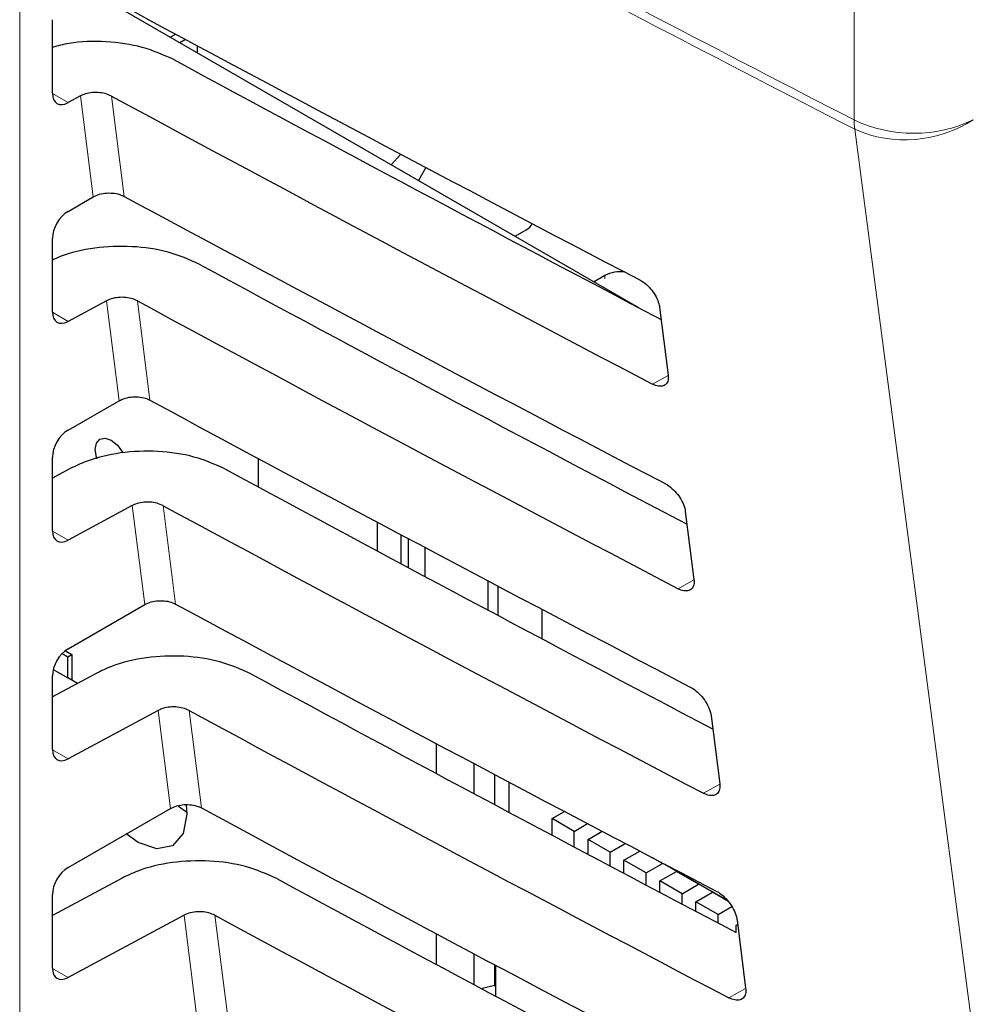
# Paper-space layout 'Blatt4' of a CAD drawing. Header units: millimetres. Extents: x 5 to 418, y 2 to 292.
# Tile 37 of 71: x 135.61 to 140.95, y 149.99 to 155.51. Entities that reach past the tile are written whole.
import ezdxf

# ---------------------------------------------------------------- set-up
doc = ezdxf.new("R2010")
doc.units = ezdxf.units.MM

psp = doc.layouts.new('Blatt4')

# ---------------------------------------------------------------- linework, layer by layer
at = {"color": 7, "linetype": 'Continuous', "lineweight": 18}
for p, q in [((135.6069, 159.8727), (135.6069, 142.7931)), ((140.2817, 154.9443), (140.2817, 157.3668)), ((135.7899, 155.0924), (135.8783, 155.0414)), ((136.0193, 154.5139), (135.9479, 155.0788)), ((136.1212, 155.0784), (136.1922, 154.5167)), ((138.8856, 154.0548), (138.8856, 154.0732)), ((136.1635, 153.3723), (136.0928, 153.9319)), ((136.2661, 153.9315), (136.3364, 153.3752)), ((135.7899, 153.8676), (135.8783, 153.8166)), ((139.2395, 153.5136), (139.1527, 153.4652)), ((136.3078, 152.2308), (136.2377, 152.785)), ((136.411, 152.7846), (136.4806, 152.2336)), ((135.7899, 152.6427), (135.8783, 152.5917)), ((139.3842, 152.3694), (139.2952, 152.3198)), ((136.452, 151.0892), (136.3826, 151.6381)), ((136.5559, 151.6377), (136.6249, 151.0921)), ((135.7899, 151.4179), (135.8783, 151.3669)), ((139.5289, 151.2252), (139.4376, 151.1743)), ((136.5962, 149.9477), (136.5275, 150.4912)), ((136.7008, 150.4908), (136.7691, 149.9505)), ((135.7899, 150.1931), (135.8783, 150.1421)), ((139.6736, 150.081), (139.58, 150.0289))]:
    psp.add_line(p, q, dxfattribs=at)
at = {"color": 7, "linetype": 'Continuous', "lineweight": 25}
for p, q in [((135.9877, 155.6754), (139.0734, 153.8941)), ((135.7899, 155.0942), (135.7899, 155.506)), ((136.4812, 155.425), (136.4513, 155.4078)), ((136.5361, 155.3955), (136.5044, 155.3772)), ((136.6013, 155.3605), (136.6013, 155.3212)), ((135.9479, 155.0788), (135.8783, 155.0414)), ((137.7424, 154.7523), (137.6886, 154.6936)), ((137.882, 154.6784), (137.8408, 154.6057)), ((135.8783, 154.4325), (136.0193, 154.5139)), ((138.3825, 154.293), (138.4437, 154.3283)), ((135.7899, 153.8693), (135.7899, 154.2812)), ((138.8856, 154.0732), (138.8244, 154.0379)), ((136.0928, 153.9319), (135.8783, 153.8166)), ((139.1911, 153.8968), (139.2394, 153.5154)), ((135.8783, 153.2077), (136.1635, 153.3723)), ((135.7899, 152.6445), (135.7899, 153.0563)), ((136.9434, 153.0487), (136.9434, 152.8895)), ((135.8904, 152.9925), (135.7899, 152.9385)), ((136.2377, 152.785), (135.8783, 152.5917)), ((139.3358, 152.7527), (139.3841, 152.3713)), ((137.6116, 152.5303), (137.6116, 152.6919)), ((137.7415, 152.6228), (137.7415, 152.4607)), ((137.7857, 152.437), (137.7857, 152.5993)), ((137.8767, 152.551), (137.8767, 152.3884)), ((138.2321, 152.1989), (138.2321, 152.3629)), ((138.2851, 152.3349), (138.2851, 152.1707)), ((135.8783, 151.9828), (136.3078, 152.2308)), ((138.5326, 152.2044), (138.5326, 152.0392)), ((135.8453, 151.9566), (135.8768, 151.9384)), ((135.8628, 151.9724), (135.8993, 151.9513)), ((135.8768, 151.9384), (135.8993, 151.9513)), ((135.8768, 151.8204), (135.8768, 151.9384)), ((135.8993, 151.9513), (135.8993, 151.8074)), ((135.7949, 151.8677), (135.8768, 151.8204)), ((136.0353, 151.8456), (135.7899, 151.7137)), ((135.7899, 151.4197), (135.7899, 151.8315)), ((135.9306, 151.7893), (135.8768, 151.8204)), ((136.3826, 151.6381), (135.8783, 151.3669)), ((139.4806, 151.6085), (139.5288, 151.2271)), ((137.9399, 151.4526), (137.9399, 151.2852)), ((138.1531, 151.1714), (138.1531, 151.3395)), ((138.2674, 151.279), (138.2674, 151.1104)), ((138.3475, 151.2366), (138.3475, 151.0677)), ((135.8783, 150.758), (136.452, 151.0892)), ((136.4969, 151.101), (136.5436, 151.0676)), ((138.5892, 151.0322), (138.6588, 151.0724)), ((138.5892, 150.9393), (138.5892, 151.0322)), ((138.7129, 150.9608), (138.5892, 151.0322)), ((138.7129, 150.9608), (138.7883, 151.0043)), ((138.7129, 150.8736), (138.7129, 150.9608)), ((138.7907, 150.9159), (138.8697, 150.9615)), ((138.7907, 150.8324), (138.7907, 150.9159)), ((138.9144, 150.8444), (138.7907, 150.9159)), ((138.9144, 150.8444), (138.9993, 150.8934)), ((138.9144, 150.7669), (138.9144, 150.8444)), ((138.9922, 150.7995), (139.0808, 150.8507)), ((138.9922, 150.7257), (138.9922, 150.7995)), ((139.116, 150.7281), (138.9922, 150.7995)), ((139.2079, 150.7812), (139.1528, 150.813)), ((139.116, 150.7281), (139.2079, 150.7812)), ((139.2079, 150.7812), (139.2079, 150.7841)), ((139.2209, 150.7773), (139.5673, 150.5773)), ((136.1802, 150.6987), (135.7899, 150.4889)), ((139.116, 150.6604), (139.116, 150.7281)), ((139.1937, 150.6832), (139.2857, 150.7363)), ((139.2857, 150.7363), (139.2857, 150.7399)), ((139.4094, 150.6648), (139.2857, 150.7363)), ((139.1937, 150.6193), (139.1937, 150.6832)), ((139.3175, 150.6118), (139.1937, 150.6832)), ((139.3175, 150.6118), (139.4094, 150.6648)), ((139.4094, 150.6648), (139.4094, 150.6685)), ((135.7899, 150.1949), (135.7899, 150.6067)), ((139.3175, 150.5541), (139.3175, 150.6118)), ((139.3953, 150.5668), (139.4872, 150.6199)), ((139.4872, 150.6199), (139.4872, 150.6236)), ((139.5734, 150.5701), (139.4872, 150.6199)), ((139.519, 150.4954), (139.3953, 150.5668)), ((139.3953, 150.5131), (139.3953, 150.5668)), ((139.519, 150.4954), (139.5954, 150.5395)), ((136.5275, 150.4912), (135.8783, 150.1421)), ((139.519, 150.4481), (139.519, 150.4954)), ((139.6215, 150.4362), (139.6283, 150.4401)), ((139.6215, 150.3942), (139.6215, 150.4362)), ((139.6253, 150.4644), (139.6735, 150.083)), ((137.9399, 150.3877), (137.9399, 150.2159)), ((138.1531, 150.1019), (138.1531, 150.2745)), ((138.2674, 150.2139), (138.2674, 150.0987)), ((138.2718, 150.2115), (138.2718, 150.0385)), ((138.1917, 150.0812), (138.2674, 150.0987)), ((138.2656, 150.0983), (138.2718, 150.0947)), ((138.2674, 150.0987), (138.2718, 150.1035))]:
    psp.add_line(p, q, dxfattribs=at)
at = {"color": 7, "linetype": 'Continuous', "lineweight": 18, "flags": 128}
psp.add_lwpolyline([(142.0548, 141.3666), (141.9556, 142.1243), (141.5589, 145.1551), (140.2846, 154.8921)], dxfattribs=at)
at = {"color": 7, "linetype": 'Continuous', "lineweight": 25, "flags": 128}
for points in [[(136.0393, 153.0472), (136.0366, 153.0555), (136.0298, 153.0991), (136.0366, 153.1348), (136.0561, 153.1572), (136.0852, 153.1629), (136.1196, 153.1509), (136.154, 153.1232), (136.1831, 153.0839), (136.185, 153.0806)], [(136.5403, 151.1092), (136.5438, 151.057), (136.5229, 150.948), (136.4635, 150.8797), (136.3747, 150.8624), (136.2699, 150.8989), (136.2041, 150.9461)]]:
    psp.add_lwpolyline(points, dxfattribs=at)
at = {"color": 7, "linetype": 'Continuous', "lineweight": 18}
for centre, radius, start, end in [((255.5274, 378.7919), 251.7724, 241.617487, 242.758769), ((255.5301, 378.7394), 251.772, 241.617572, 242.758783), ((140.6144, 155.6508), 0.7809, 244.7802, 295.3749), ((140.7289, 154.9433), 0.4472, 179.8671, 186.5745), ((140.5673, 155.5379), 0.705, 246.3587, 302.7872)]:
    psp.add_arc(centre, radius, start, end, dxfattribs=at)
at = {"color": 7, "linetype": 'Continuous', "lineweight": 25}
for centre, radius, start, end in [((138.4105, 154.3935), 0.0731, 296.9977, 336.5955), ((138.9727, 153.9074), 0.1873, 83.0943, 117.6926)]:
    psp.add_arc(centre, radius, start, end, dxfattribs=at)
for centre, major_axis, ratio, start_param, end_param in [((307.1048, 264.7137), (250.2933, 3.8515), 0.587275, 3.950946, 3.967413), ((306.281, 256.5043), (248.5229, -3.6919), 0.567125, 3.968584, 3.983526), ((135.8799, 155.1443), (0.0642, 0.1073), 0.587369, 2.36515, 3.918493), ((306.2802, 256.5038), (249.0274, -3.6994), 0.567125, 3.968582, 3.985126), ((307.1045, 263.4887), (250.0926, 3.8484), 0.587275, 3.950986, 3.967453), ((135.8799, 154.3313), (0.0642, 0.1073), 0.587369, 0.811807, 2.36515), ((306.2813, 255.2797), (248.3222, -3.6889), 0.567125, 3.968625, 3.983579), ((306.2805, 255.2792), (248.8267, -3.6964), 0.567125, 3.968623, 3.985166), ((135.8799, 153.9195), (0.0642, 0.1073), 0.587369, 2.36515, 3.918493), ((307.1042, 262.2637), (249.8919, 3.8453), 0.587275, 3.951027, 3.967493), ((135.8799, 153.1065), (0.0642, 0.1073), 0.587369, 0.811807, 2.36515), ((306.2817, 254.055), (248.1215, -3.6859), 0.567125, 3.968666, 3.983632), ((306.2808, 254.0546), (248.626, -3.6934), 0.567125, 3.968664, 3.985207), ((135.8799, 152.6947), (0.0642, 0.1073), 0.587369, 2.36515, 3.918493), ((307.1038, 261.0387), (249.6912, 3.8422), 0.587275, 3.951067, 3.967532), ((135.8799, 151.8817), (0.0642, 0.1073), 0.587369, 0.811807, 2.36515), ((306.282, 252.8304), (247.9208, -3.6829), 0.567125, 3.968707, 3.983625), ((306.2812, 252.8299), (248.4253, -3.6904), 0.567125, 3.968705, 3.985247), ((135.8799, 151.4699), (0.0642, 0.1073), 0.587369, 2.36515, 3.918493), ((307.1035, 259.8137), (249.4905, 3.8391), 0.587275, 3.951108, 3.967572), ((135.8799, 150.6569), (0.0642, 0.1073), 0.587369, 0.811807, 2.36515), ((306.2823, 251.6058), (247.7201, -3.68), 0.567125, 3.968748, 3.983739), ((306.2815, 251.6053), (248.2246, -3.6875), 0.567125, 3.968746, 3.985287), ((135.8799, 150.2451), (0.0642, 0.1073), 0.587369, 2.36515, 3.918493)]:
    psp.add_ellipse(centre, major_axis=major_axis, ratio=ratio, start_param=start_param, end_param=end_param, dxfattribs=at)
for points, knots in [([(136.4671, 155.2841), (136.4114, 155.3089), (136.3, 155.3586), (136.0922, 155.3868), (135.9135, 155.3849), (135.8204, 155.3591), (135.7899, 155.3507)], [0, 0, 0, 0, 0.286208, 0.57236, 0.860128, 1, 1, 1, 1]), ([(136.1212, 155.0784), (136.1101, 155.0833), (136.0879, 155.0932), (136.046, 155.0992), (136.0037, 155.0975), (135.9702, 155.0895), (135.9537, 155.0816), (135.9479, 155.0788)], [0, 0, 0, 0, 0.218771, 0.437513, 0.657471, 0.879862, 1, 1, 1, 1]), ([(136.0193, 154.5139), (136.0305, 154.5192), (136.0529, 154.5299), (136.0953, 154.5365), (136.138, 154.5351), (136.171, 154.5271), (136.187, 154.5193), (136.1922, 154.5167)], [0, 0, 0, 0, 0.223606, 0.447264, 0.670219, 0.891749, 1, 1, 1, 1]), ([(136.612, 154.1372), (136.5564, 154.1619), (136.4452, 154.2114), (136.2359, 154.2413), (136.025, 154.2324), (135.8732, 154.1983), (135.8045, 154.1661), (135.7899, 154.1593)], [0, 0, 0, 0, 0.232726, 0.465407, 0.699401, 0.935967, 1, 1, 1, 1]), ([(139.0802, 154.0489), (139.0844, 154.0466), (139.0996, 154.0381), (139.1261, 154.0166), (139.1556, 153.9823), (139.1782, 153.9439), (139.1884, 153.9148), (139.1907, 153.9), (139.1911, 153.8968)], [0, 0, 0, 0, 0.081242, 0.293434, 0.506893, 0.722489, 0.939688, 1, 1, 1, 1]), ([(136.2661, 153.9315), (136.255, 153.9364), (136.2328, 153.9463), (136.1909, 153.9523), (136.1486, 153.9506), (136.1151, 153.9426), (136.0986, 153.9347), (136.0928, 153.9319)], [0, 0, 0, 0, 0.218777, 0.437514, 0.657489, 0.87988, 1, 1, 1, 1]), ([(139.2394, 153.5154), (139.2398, 153.511), (139.2412, 153.4953), (139.2361, 153.4729), (139.2193, 153.4554), (139.1935, 153.4508), (139.1696, 153.4569), (139.1557, 153.4638), (139.1527, 153.4652)], [0, 0, 0, 0, 0.085704, 0.302605, 0.518161, 0.731584, 0.943446, 1, 1, 1, 1]), ([(136.1635, 153.3723), (136.1747, 153.3776), (136.1971, 153.3883), (136.2395, 153.395), (136.2822, 153.3935), (136.3152, 153.3855), (136.3312, 153.3777), (136.3364, 153.3752)], [0, 0, 0, 0, 0.223612, 0.44727, 0.670231, 0.891766, 1, 1, 1, 1]), ([(136.7569, 152.9903), (136.7013, 153.015), (136.59, 153.0645), (136.3809, 153.0943), (136.1694, 153.0859), (136.0015, 153.046), (135.9193, 153.0064), (135.8904, 152.9925)], [0, 0, 0, 0, 0.21879, 0.437535, 0.657517, 0.879915, 1, 1, 1, 1]), ([(139.2219, 152.9088), (139.2264, 152.9063), (139.2422, 152.8974), (139.2696, 152.8751), (139.2998, 152.8398), (139.3229, 152.8004), (139.3331, 152.7707), (139.3354, 152.7558), (139.3358, 152.7527)], [0, 0, 0, 0, 0.084717, 0.296913, 0.51043, 0.726046, 0.94327, 1, 1, 1, 1]), ([(136.411, 152.7846), (136.3999, 152.7895), (136.3777, 152.7994), (136.3358, 152.8054), (136.2935, 152.8037), (136.26, 152.7957), (136.2435, 152.7878), (136.2377, 152.785)], [0, 0, 0, 0, 0.218795, 0.437542, 0.65752, 0.879916, 1, 1, 1, 1]), ([(139.3841, 152.3713), (139.3845, 152.3665), (139.3859, 152.3503), (139.3805, 152.3272), (139.3631, 152.3095), (139.3365, 152.305), (139.3121, 152.3113), (139.298, 152.3184), (139.2952, 152.3198)], [0, 0, 0, 0, 0.0891, 0.305981, 0.521491, 0.734888, 0.946731, 1, 1, 1, 1]), ([(136.3078, 152.2308), (136.319, 152.2361), (136.3413, 152.2467), (136.3837, 152.2534), (136.4264, 152.2519), (136.4594, 152.2439), (136.4754, 152.2362), (136.4806, 152.2336)], [0, 0, 0, 0, 0.223633, 0.447283, 0.670247, 0.891793, 1, 1, 1, 1]), ([(136.9018, 151.8434), (136.8461, 151.8681), (136.7349, 151.9176), (136.5258, 151.9474), (136.3143, 151.939), (136.1464, 151.8991), (136.0642, 151.8595), (136.0353, 151.8456)], [0, 0, 0, 0, 0.218795, 0.437546, 0.657531, 0.879936, 1, 1, 1, 1]), ([(139.3637, 151.7687), (139.3685, 151.766), (139.3849, 151.7568), (139.4131, 151.7336), (139.444, 151.6973), (139.4676, 151.6568), (139.4778, 151.6267), (139.4801, 151.6115), (139.4806, 151.6085)], [0, 0, 0, 0, 0.0880039, 0.3002262, 0.5137719, 0.7294322, 0.9466694, 1, 1, 1, 1]), ([(136.5559, 151.6377), (136.5448, 151.6426), (136.5225, 151.6525), (136.4807, 151.6585), (136.4384, 151.6568), (136.4049, 151.6488), (136.3884, 151.6409), (136.3826, 151.6381)], [0, 0, 0, 0, 0.218791, 0.437543, 0.657534, 0.879932, 1, 1, 1, 1]), ([(139.5288, 151.2271), (139.5292, 151.2221), (139.5307, 151.2053), (139.525, 151.1816), (139.5069, 151.1636), (139.4795, 151.1591), (139.4546, 151.1658), (139.4403, 151.1729), (139.4376, 151.1743)], [0, 0, 0, 0, 0.092323, 0.30918, 0.524661, 0.738023, 0.949852, 1, 1, 1, 1]), ([(136.452, 151.0892), (136.4632, 151.0945), (136.4856, 151.1052), (136.5279, 151.1119), (136.5707, 151.1104), (136.6037, 151.1024), (136.6196, 151.0946), (136.6249, 151.0921)], [0, 0, 0, 0, 0.22364, 0.447291, 0.670268, 0.89182, 1, 1, 1, 1]), ([(137.0466, 150.6965), (136.991, 150.7212), (136.8798, 150.7707), (136.6706, 150.8005), (136.4591, 150.792), (136.2913, 150.7522), (136.2091, 150.7126), (136.1802, 150.6987)], [0, 0, 0, 0, 0.2187995, 0.4375574, 0.6575519, 0.8799598, 1, 1, 1, 1]), ([(139.5055, 150.6286), (139.5106, 150.6257), (139.5275, 150.6162), (139.5566, 150.5921), (139.5882, 150.5548), (139.6122, 150.5133), (139.6226, 150.4826), (139.6248, 150.4673), (139.6253, 150.4644)], [0, 0, 0, 0, 0.0911291, 0.303382, 0.5169577, 0.7326449, 0.9498997, 1, 1, 1, 1]), ([(136.7008, 150.4908), (136.6897, 150.4957), (136.6674, 150.5056), (136.6256, 150.5116), (136.5833, 150.5099), (136.5498, 150.5019), (136.5333, 150.494), (136.5275, 150.4912)], [0, 0, 0, 0, 0.218801, 0.437551, 0.657549, 0.879968, 1, 1, 1, 1]), ([(139.6735, 150.083), (139.6739, 150.0777), (139.6754, 150.0602), (139.6694, 150.036), (139.6508, 150.0177), (139.6226, 150.0133), (139.5971, 150.0203), (139.5827, 150.0275), (139.58, 150.0289)], [0, 0, 0, 0, 0.09538, 0.312219, 0.527667, 0.740998, 0.95282, 1, 1, 1, 1])]:
    psp.add_open_spline(points, degree=3, knots=knots, dxfattribs=at)

doc.saveas('drawing.dxf')
